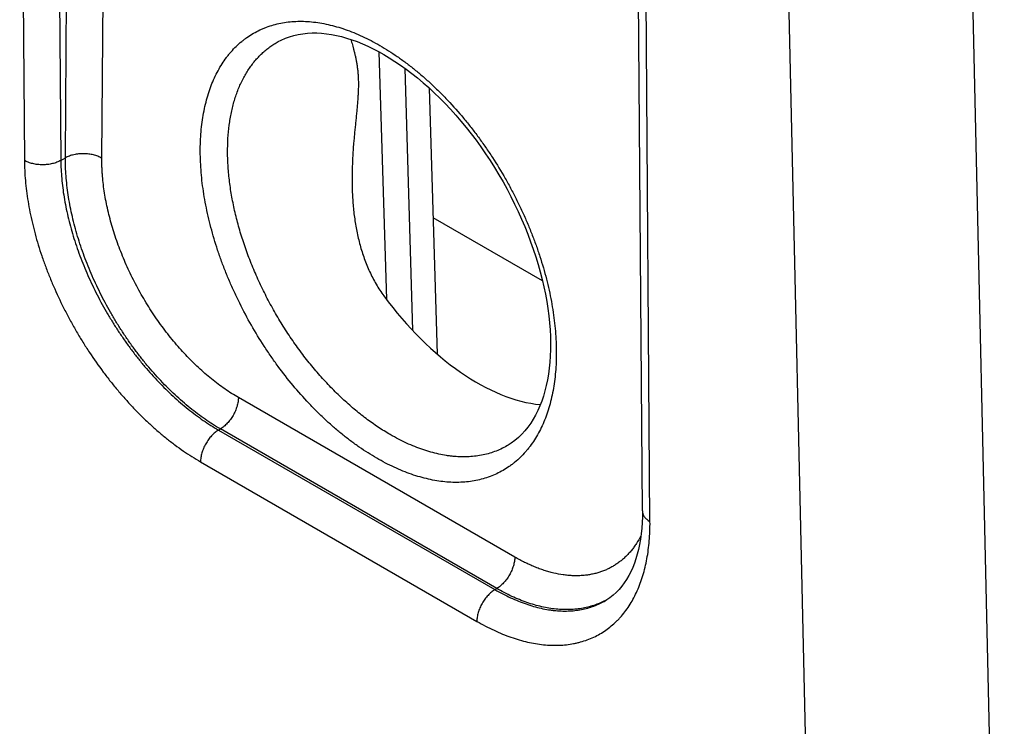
# Model space of a CAD drawing. Header units: inches. Extents: x 0 to 34, y 0 to 22.
# Tile 47 of 78: x 24.16 to 24.918, y 15.264 to 15.807. Entities that reach past the tile are written whole.
import ezdxf

# ---------------------------------------------------------------- set-up
doc = ezdxf.new("R2010")
doc.units = ezdxf.units.IN
doc.header["$LTSCALE"] = 1.87
doc.header["$MEASUREMENT"] = 0
doc.layers.get('0').update_dxf_attribs({"linetype": 'CONTINUOUS'})

msp = doc.modelspace()

# ---------------------------------------------------------------- linework, layer by layer
at = {"color": 7, "linetype": 'CONTINUOUS'}
for p, q in [((24.15995, 16.16688), (24.16357, 15.69914)), ((24.18799, 16.16688), (24.1916, 15.69915)), ((24.19512, 15.70118), (24.19849, 16.14079)), ((24.22316, 15.70089), (24.22652, 16.1405)), ((24.63911, 15.42935), (24.63562, 15.89701)), ((24.64496, 15.42119), (24.64147, 15.88886)), ((24.75162, 15.82526), (24.77611, 14.74003)), ((24.89306, 15.8259), (24.9176, 14.73917)), ((24.43641, 15.7828), (24.44217, 15.5922)), ((24.45623, 15.77021), (24.46234, 15.56827)), ((24.47502, 15.75488), (24.48121, 15.55015)), ((24.1916, 15.69915), (24.19512, 15.70118)), ((24.56224, 15.60646), (24.47803, 15.65508)), ((24.54091, 15.39388), (24.32826, 15.51667)), ((24.31298, 15.49166), (24.31437, 15.49246)), ((24.31298, 15.49166), (24.52568, 15.36885)), ((24.52702, 15.36968), (24.31437, 15.49246)), ((24.53595, 15.48013), (24.53593, 15.48012)), ((24.29909, 15.46717), (24.51178, 15.34436)), ((24.52568, 15.36885), (24.52702, 15.36968)), ((24.61169, 15.36102), (24.6117, 15.36103))]:
    msp.add_line(p, q, dxfattribs=at)
for points in [[(24.35893, 15.79061), (24.36125, 15.7918), (24.36441, 15.7932), (24.36765, 15.79439), (24.37096, 15.79536), (24.37436, 15.79613), (24.37782, 15.7967), (24.38134, 15.79707), (24.38493, 15.79725), (24.38857, 15.79724), (24.39226, 15.79704), (24.396, 15.79666), (24.39981, 15.7961), (24.40366, 15.79536), (24.40757, 15.79444), (24.41153, 15.79333), (24.41553, 15.79205), (24.41958, 15.79059), (24.42367, 15.78894), (24.4278, 15.78712), (24.43195, 15.78512), (24.43613, 15.78295), (24.4402, 15.78068)], [(24.4402, 15.78068), (24.44437, 15.77819), (24.4487, 15.77543), (24.45305, 15.77249), (24.45739, 15.76938), (24.46173, 15.76609), (24.46606, 15.76263), (24.47037, 15.75901), (24.47466, 15.75522), (24.47891, 15.75127), (24.48313, 15.74717), (24.4873, 15.74293), (24.49142, 15.73854), (24.49549, 15.73401), (24.4995, 15.72935), (24.50343, 15.72457), (24.5073, 15.71967), (24.51108, 15.71465), (24.51478, 15.70953), (24.5184, 15.70431), (24.52192, 15.699), (24.52533, 15.6936), (24.52865, 15.68813), (24.53186, 15.68258), (24.53495, 15.67697), (24.53793, 15.67131), (24.54078, 15.6656), (24.54351, 15.65985), (24.54612, 15.65406), (24.54859, 15.64826), (24.55093, 15.64243), (24.55313, 15.63659), (24.55519, 15.63076), (24.55711, 15.62493), (24.55888, 15.61912), (24.5605, 15.61333), (24.56198, 15.60758), (24.56331, 15.60187), (24.56448, 15.59621), (24.56551, 15.59061), (24.56638, 15.58507), (24.5671, 15.5796), (24.56767, 15.57421), (24.56809, 15.5689), (24.56835, 15.56367), (24.56847, 15.55855), (24.56844, 15.55352), (24.56826, 15.54861), (24.56793, 15.54382), (24.56746, 15.53915), (24.56684, 15.53461), (24.56609, 15.5302), (24.56519, 15.52592), (24.56416, 15.52177), (24.56299, 15.51777), (24.56169, 15.51391), (24.56025, 15.51021), (24.55868, 15.50664), (24.55697, 15.50322), (24.55513, 15.49995), (24.55315, 15.49684), (24.55103, 15.49388), (24.54876, 15.49107), (24.54634, 15.48843), (24.54376, 15.48595), (24.54105, 15.48366), (24.53819, 15.48157), (24.53593, 15.48012)], [(24.63911, 15.42935), (24.63907, 15.42489), (24.63891, 15.4204), (24.63861, 15.41602), (24.63818, 15.41178), (24.63762, 15.40766), (24.63693, 15.40367), (24.63611, 15.39981), (24.63517, 15.39609), (24.63411, 15.39251), (24.63293, 15.38907), (24.63163, 15.38578), (24.63021, 15.38264), (24.62867, 15.37963), (24.627, 15.37674), (24.62519, 15.374), (24.62324, 15.37139), (24.62115, 15.36893), (24.61891, 15.36663), (24.61651, 15.36449), (24.61394, 15.36251), (24.6117, 15.36103)]]:
    msp.add_lwpolyline(points, dxfattribs=at)
msp.add_arc((24.5836, 15.41129), 0.05752, 299.19945, 300.4401, dxfattribs=at)
msp.add_ellipse((24.50977, 15.67143), major_axis=(-0.09085, 0.15208), ratio=0.567168, start_param=1.74117, end_param=2.748436, dxfattribs=at)
for points, knots in [([(24.4347, 15.46996), (24.43243, 15.47127), (24.4279, 15.47402), (24.4212, 15.47847), (24.41454, 15.48328), (24.40793, 15.48844), (24.40138, 15.49394), (24.39492, 15.49976), (24.38856, 15.50589), (24.38018, 15.51451), (24.37005, 15.52598), (24.36055, 15.53815), (24.35329, 15.54832), (24.34627, 15.55881), (24.33804, 15.57232), (24.33059, 15.58629), (24.32513, 15.59768), (24.32131, 15.60628), (24.31776, 15.61494), (24.3145, 15.62364), (24.31153, 15.63234), (24.30886, 15.64104), (24.30649, 15.64971), (24.30444, 15.65832), (24.3027, 15.66687), (24.30128, 15.67533), (24.30019, 15.68367), (24.29942, 15.69188), (24.29898, 15.69994), (24.29887, 15.70783), (24.29909, 15.71553), (24.29964, 15.72302), (24.30051, 15.73029), (24.30172, 15.73731), (24.30324, 15.74407), (24.30509, 15.75056), (24.30725, 15.75675), (24.30972, 15.76264), (24.3125, 15.7682), (24.31558, 15.77343), (24.3184, 15.77752), (24.32079, 15.78061), (24.32326, 15.78355), (24.32652, 15.78699), (24.33002, 15.79014), (24.33294, 15.79246), (24.33594, 15.79464), (24.33985, 15.79712), (24.34395, 15.79926), (24.34733, 15.80076), (24.35079, 15.80213), (24.35526, 15.80359), (24.36081, 15.8049), (24.36653, 15.80579), (24.37242, 15.80625), (24.37846, 15.80629), (24.38464, 15.80589), (24.39094, 15.80507), (24.39735, 15.80382), (24.40385, 15.80215), (24.41043, 15.80007), (24.41706, 15.79757), (24.42374, 15.79467), (24.43045, 15.79136), (24.43488, 15.78893), (24.43709, 15.78765)], [0, 0, 0, 0, 0.01604, 0.032455, 0.049231, 0.066353, 0.083803, 0.10156, 0.119603, 0.137908, 0.175195, 0.213211, 0.232423, 0.251729, 0.290501, 0.329283, 0.348603, 0.367834, 0.386945, 0.405908, 0.424692, 0.443272, 0.461621, 0.479711, 0.49752, 0.515026, 0.532208, 0.549047, 0.565527, 0.581634, 0.597357, 0.612689, 0.627624, 0.642162, 0.656304, 0.670058, 0.683437, 0.696454, 0.709132, 0.721498, 0.733583, 0.739532, 0.745425, 0.757062, 0.768541, 0.774238, 0.779913, 0.791226, 0.802533, 0.808203, 0.813892, 0.825348, 0.836953, 0.848753, 0.860791, 0.873105, 0.885725, 0.898681, 0.911993, 0.92568, 0.939753, 0.95422, 0.969084, 0.984346, 1, 1, 1, 1]), ([(24.44512, 15.48812), (24.44195, 15.48995), (24.43561, 15.49389), (24.42633, 15.50047), (24.41717, 15.50778), (24.40816, 15.51578), (24.39936, 15.52443), (24.39082, 15.53368), (24.38258, 15.54348), (24.37469, 15.55378), (24.36719, 15.56452), (24.36012, 15.57565), (24.35352, 15.5871), (24.34743, 15.5988), (24.34188, 15.6107), (24.3369, 15.62274), (24.33251, 15.63484), (24.32875, 15.64694), (24.32562, 15.65897), (24.32316, 15.67087), (24.32137, 15.68257), (24.32026, 15.69402), (24.31983, 15.70514), (24.3201, 15.71588), (24.32106, 15.72617), (24.3227, 15.73597), (24.32502, 15.74523), (24.32801, 15.75388), (24.33107, 15.76062), (24.33384, 15.76564), (24.33605, 15.7692), (24.33842, 15.77257), (24.34093, 15.77575), (24.34359, 15.77874), (24.34639, 15.78153), (24.34932, 15.78412), (24.35239, 15.7865), (24.35559, 15.78868), (24.35781, 15.78999), (24.35893, 15.79061)], [0, 0, 0, 0, 0.030632, 0.062318, 0.094992, 0.128574, 0.16297, 0.198076, 0.23378, 0.269962, 0.306495, 0.34325, 0.380095, 0.416896, 0.453521, 0.48984, 0.525724, 0.561052, 0.595708, 0.629586, 0.662586, 0.694625, 0.725631, 0.755551, 0.784347, 0.812006, 0.83854, 0.863986, 0.888413, 0.90028, 0.911932, 0.923389, 0.93467, 0.945797, 0.956793, 0.967685, 0.978498, 0.98926, 1, 1, 1, 1]), ([(24.41481, 15.79229), (24.415, 15.79161), (24.41538, 15.79022), (24.41598, 15.78808), (24.41659, 15.78586), (24.41721, 15.78353), (24.41782, 15.78109), (24.41841, 15.77852), (24.41896, 15.77582), (24.41946, 15.77297), (24.41988, 15.76996), (24.42021, 15.76679), (24.42045, 15.76346), (24.42057, 15.75997), (24.42057, 15.75634), (24.42047, 15.75259), (24.42027, 15.74873), (24.42, 15.74478), (24.41966, 15.74076), (24.41928, 15.73669), (24.41886, 15.73258), (24.41844, 15.72842), (24.41801, 15.72424), (24.4176, 15.72003), (24.41721, 15.71581), (24.41672, 15.71014), (24.41621, 15.70303), (24.4158, 15.69446), (24.41562, 15.68587), (24.41569, 15.68014), (24.41578, 15.67727)], [0, 0, 0, 0, 0.018359, 0.037471, 0.057384, 0.078155, 0.09985, 0.122545, 0.146323, 0.171272, 0.197472, 0.224982, 0.253824, 0.283971, 0.315343, 0.347811, 0.381225, 0.415423, 0.450259, 0.485603, 0.521347, 0.557407, 0.593715, 0.630218, 0.666875, 0.703654, 0.777477, 0.851539, 0.925737, 1, 1, 1, 1]), ([(24.43709, 15.78765), (24.43936, 15.78634), (24.44389, 15.7836), (24.45059, 15.77915), (24.45725, 15.77434), (24.46386, 15.76918), (24.47041, 15.76368), (24.47687, 15.75786), (24.48323, 15.75173), (24.49161, 15.74311), (24.49967, 15.73398), (24.50739, 15.72441), (24.51303, 15.71696), (24.51849, 15.7093), (24.52552, 15.69881), (24.5321, 15.688), (24.53822, 15.67691), (24.54257, 15.66847), (24.54666, 15.65994), (24.55048, 15.65134), (24.55403, 15.64268), (24.55729, 15.63398), (24.56026, 15.62528), (24.56293, 15.61658), (24.5653, 15.60791), (24.56735, 15.59929), (24.56909, 15.59075), (24.57051, 15.58229), (24.5716, 15.57395), (24.57237, 15.56574), (24.57281, 15.55768), (24.57292, 15.54979), (24.5727, 15.54209), (24.57215, 15.5346), (24.57128, 15.52733), (24.57007, 15.52031), (24.56855, 15.51355), (24.5667, 15.50706), (24.56454, 15.50087), (24.56207, 15.49498), (24.55929, 15.48942), (24.55621, 15.48419), (24.55339, 15.48009), (24.551, 15.47701), (24.54853, 15.47407), (24.54527, 15.47063), (24.54177, 15.46748), (24.53884, 15.46516), (24.53585, 15.46298), (24.53194, 15.4605), (24.52702, 15.45793), (24.52188, 15.45577), (24.51653, 15.45403), (24.51098, 15.45272), (24.50526, 15.45183), (24.49937, 15.45137), (24.49332, 15.45133), (24.48715, 15.45173), (24.48085, 15.45255), (24.47444, 15.4538), (24.46794, 15.45547), (24.46136, 15.45755), (24.45473, 15.46005), (24.44805, 15.46295), (24.44134, 15.46625), (24.43691, 15.46869), (24.4347, 15.46996)], [0, 0, 0, 0, 0.01604, 0.032454, 0.049231, 0.066353, 0.083803, 0.10156, 0.119602, 0.137907, 0.175194, 0.194127, 0.213214, 0.232426, 0.251732, 0.290503, 0.30991, 0.329289, 0.348609, 0.36784, 0.386951, 0.405913, 0.424698, 0.443278, 0.461626, 0.479716, 0.497526, 0.515032, 0.532213, 0.549052, 0.565532, 0.581639, 0.597362, 0.612693, 0.627629, 0.642166, 0.656308, 0.670063, 0.683441, 0.696458, 0.709137, 0.721502, 0.733587, 0.739536, 0.745429, 0.757066, 0.768545, 0.774241, 0.779917, 0.791229, 0.802537, 0.813893, 0.825349, 0.836954, 0.848754, 0.860792, 0.873105, 0.885726, 0.898682, 0.911994, 0.92568, 0.939753, 0.95422, 0.969084, 0.984346, 1, 1, 1, 1]), ([(24.1916, 15.69914), (24.19112, 15.69887), (24.19013, 15.69836), (24.18855, 15.6977), (24.18687, 15.69713), (24.18511, 15.69665), (24.18328, 15.69627), (24.18139, 15.696), (24.17947, 15.69584), (24.17753, 15.69579), (24.1756, 15.69584), (24.17368, 15.696), (24.17181, 15.69627), (24.16998, 15.69665), (24.16823, 15.69712), (24.16657, 15.6977), (24.16502, 15.69836), (24.16403, 15.69887), (24.16357, 15.69914)], [0, 0, 0, 0, 0.056387, 0.115175, 0.17612, 0.238927, 0.30326, 0.36875, 0.435005, 0.501617, 0.568173, 0.634259, 0.699472, 0.763426, 0.825759, 0.886144, 0.9443, 1, 1, 1, 1]), ([(24.16357, 15.69914), (24.16359, 15.69659), (24.16374, 15.69141), (24.16428, 15.68357), (24.16515, 15.67558), (24.16634, 15.66746), (24.16784, 15.65924), (24.16966, 15.65092), (24.17179, 15.64253), (24.17421, 15.63409), (24.17694, 15.62562), (24.17996, 15.61714), (24.18326, 15.60868), (24.18804, 15.59739), (24.19334, 15.58626), (24.19913, 15.57532), (24.20372, 15.56721), (24.20853, 15.55923), (24.21522, 15.54881), (24.22232, 15.53871), (24.22981, 15.529), (24.23557, 15.52195), (24.24148, 15.51514), (24.24753, 15.50859), (24.2537, 15.50232), (24.25998, 15.49632), (24.26634, 15.49063), (24.27279, 15.48526), (24.27929, 15.48021), (24.28584, 15.4755), (24.29242, 15.47115), (24.29686, 15.46845), (24.29909, 15.46717)], [0, 0, 0, 0, 0.027501, 0.05566, 0.084455, 0.113857, 0.143835, 0.174352, 0.20537, 0.236846, 0.268737, 0.300996, 0.333575, 0.366423, 0.432715, 0.46606, 0.499463, 0.532871, 0.56623, 0.632578, 0.665467, 0.698096, 0.730413, 0.762371, 0.793922, 0.825022, 0.855629, 0.885703, 0.915207, 0.94411, 0.972382, 1, 1, 1, 1]), ([(24.1916, 15.69915), (24.19163, 15.69451), (24.19199, 15.68748), (24.193, 15.67806), (24.19406, 15.67079), (24.1954, 15.66343), (24.19703, 15.65598), (24.19893, 15.64848), (24.2011, 15.64092), (24.20354, 15.63335), (24.20624, 15.62576), (24.20919, 15.61818), (24.21239, 15.61064), (24.21583, 15.60313), (24.21951, 15.5957), (24.2234, 15.58834), (24.22751, 15.58109), (24.23182, 15.57395), (24.23633, 15.56695), (24.24101, 15.5601), (24.24587, 15.55341), (24.25089, 15.54691), (24.25605, 15.54061), (24.26135, 15.53453), (24.26677, 15.52867), (24.2723, 15.52306), (24.27792, 15.51771), (24.28363, 15.51262), (24.28941, 15.50782), (24.29524, 15.50331), (24.30298, 15.49776), (24.30895, 15.49398), (24.31298, 15.49166)], [0, 0, 0, 0, 0.05566, 0.084457, 0.11386, 0.143836, 0.17435, 0.205364, 0.236835, 0.26872, 0.300972, 0.333544, 0.366384, 0.399443, 0.432668, 0.466005, 0.499402, 0.532803, 0.566156, 0.599406, 0.632501, 0.665388, 0.698015, 0.730332, 0.762292, 0.793846, 0.824952, 0.855566, 0.885649, 0.915166, 0.944084, 1, 1, 1, 1]), ([(24.31437, 15.49246), (24.31035, 15.49479), (24.3044, 15.49859), (24.29671, 15.50416), (24.29092, 15.5087), (24.28518, 15.51352), (24.27952, 15.51864), (24.27394, 15.52402), (24.26847, 15.52966), (24.2631, 15.53555), (24.25786, 15.54167), (24.25276, 15.54801), (24.2478, 15.55454), (24.24301, 15.56127), (24.23839, 15.56816), (24.23396, 15.5752), (24.22972, 15.58238), (24.22569, 15.58968), (24.22187, 15.59708), (24.21828, 15.60456), (24.21492, 15.61211), (24.2118, 15.6197), (24.20892, 15.62732), (24.20631, 15.63496), (24.20395, 15.64258), (24.20187, 15.65018), (24.20005, 15.65774), (24.19851, 15.66523), (24.19725, 15.67264), (24.19628, 15.67995), (24.19537, 15.68944), (24.1951, 15.69652), (24.19512, 15.70118)], [0, 0, 0, 0, 0.055762, 0.084598, 0.114032, 0.144033, 0.174565, 0.205591, 0.237069, 0.268955, 0.301203, 0.333767, 0.366596, 0.399641, 0.432848, 0.466165, 0.49954, 0.532919, 0.566249, 0.599476, 0.632548, 0.665412, 0.698018, 0.730317, 0.76226, 0.793802, 0.824898, 0.855507, 0.88559, 0.915112, 0.944041, 1, 1, 1, 1]), ([(24.22316, 15.70089), (24.22269, 15.70116), (24.22171, 15.70168), (24.22015, 15.70235), (24.21849, 15.70292), (24.21674, 15.70341), (24.21491, 15.7038), (24.21304, 15.70408), (24.21112, 15.70426), (24.20919, 15.70434), (24.20725, 15.7043), (24.20533, 15.70416), (24.20345, 15.70391), (24.20161, 15.70356), (24.19985, 15.70311), (24.19817, 15.70257), (24.19659, 15.70193), (24.1956, 15.70144), (24.19512, 15.70118)], [0, 0, 0, 0, 0.055795, 0.11408, 0.174617, 0.237111, 0.301226, 0.366589, 0.432804, 0.49946, 0.566134, 0.632405, 0.697861, 0.762102, 0.824755, 0.885479, 0.943975, 1, 1, 1, 1]), ([(24.32826, 15.51667), (24.32651, 15.51768), (24.323, 15.51981), (24.31781, 15.52325), (24.31265, 15.52698), (24.30753, 15.53097), (24.30247, 15.53523), (24.29746, 15.53973), (24.29254, 15.54448), (24.2877, 15.54946), (24.28296, 15.55465), (24.27677, 15.56188), (24.27085, 15.56946), (24.26523, 15.57734), (24.2598, 15.58546), (24.2547, 15.59383), (24.24996, 15.60242), (24.2466, 15.60895), (24.24343, 15.61556), (24.24047, 15.62222), (24.23773, 15.62892), (24.2352, 15.63566), (24.23291, 15.6424), (24.23084, 15.64913), (24.22901, 15.65584), (24.22742, 15.66251), (24.22607, 15.66913), (24.22498, 15.67568), (24.22413, 15.68214), (24.22363, 15.68746), (24.22336, 15.69167), (24.22323, 15.69477), (24.22315, 15.69784), (24.22315, 15.69988), (24.22316, 15.70089)], [0, 0, 0, 0, 0.027579, 0.0558, 0.084643, 0.114082, 0.144083, 0.174614, 0.205635, 0.237107, 0.268984, 0.301223, 0.366586, 0.399617, 0.432811, 0.499471, 0.532838, 0.566156, 0.599373, 0.632435, 0.665292, 0.697893, 0.730189, 0.762131, 0.793675, 0.824776, 0.855393, 0.885488, 0.915026, 0.943974, 0.958219, 0.972306, 0.986234, 1, 1, 1, 1]), ([(24.41578, 15.67727), (24.41589, 15.67362), (24.41628, 15.66633), (24.41743, 15.65543), (24.41922, 15.64464), (24.4217, 15.634), (24.42496, 15.62359), (24.42837, 15.61517), (24.43155, 15.60866), (24.43417, 15.6039), (24.43703, 15.59929), (24.43909, 15.59631), (24.44017, 15.59486)], [0, 0, 0, 0, 0.125597, 0.25111, 0.376461, 0.501595, 0.626483, 0.751129, 0.813391, 0.875615, 0.937812, 1, 1, 1, 1]), ([(24.32826, 15.51667), (24.32826, 15.51613), (24.3282, 15.51502), (24.32799, 15.51335), (24.32765, 15.51163), (24.32719, 15.50988), (24.3266, 15.50812), (24.3259, 15.50637), (24.32509, 15.50463), (24.32418, 15.50294), (24.32318, 15.50129), (24.32209, 15.49972), (24.32093, 15.49823), (24.3197, 15.49683), (24.31842, 15.49554), (24.31711, 15.49438), (24.31576, 15.49335), (24.31483, 15.49274), (24.31437, 15.49246)], [0, 0, 0, 0, 0.055928, 0.114297, 0.174873, 0.237366, 0.301446, 0.366749, 0.432887, 0.499457, 0.566045, 0.63224, 0.697636, 0.761844, 0.824496, 0.885259, 0.94384, 1, 1, 1, 1]), ([(24.31298, 15.49166), (24.31251, 15.49138), (24.31157, 15.49076), (24.31021, 15.48971), (24.30888, 15.48853), (24.30759, 15.48723), (24.30636, 15.48581), (24.30519, 15.48429), (24.30409, 15.4827), (24.30308, 15.48103), (24.30217, 15.47931), (24.30136, 15.47755), (24.30067, 15.47578), (24.30009, 15.474), (24.29964, 15.47224), (24.29932, 15.4705), (24.29912, 15.46882), (24.29908, 15.46771), (24.29909, 15.46717)], [0, 0, 0, 0, 0.056255, 0.11496, 0.175869, 0.23868, 0.303049, 0.368601, 0.434934, 0.501633, 0.568275, 0.634439, 0.699711, 0.763697, 0.826028, 0.886371, 0.944439, 1, 1, 1, 1]), ([(24.53593, 15.48012), (24.53445, 15.47923), (24.53141, 15.47755), (24.52663, 15.47544), (24.52165, 15.47373), (24.51649, 15.47241), (24.51115, 15.47151), (24.50566, 15.47101), (24.50001, 15.47091), (24.49523, 15.47118), (24.49135, 15.47158), (24.48738, 15.47213), (24.48235, 15.47308), (24.47626, 15.47461), (24.4701, 15.47654), (24.46389, 15.47885), (24.45763, 15.48156), (24.45134, 15.48465), (24.44719, 15.48692), (24.44512, 15.48812)], [0, 0, 0, 0, 0.05428, 0.108732, 0.163613, 0.219171, 0.275638, 0.333226, 0.392124, 0.452498, 0.483286, 0.514493, 0.578206, 0.643732, 0.711135, 0.780455, 0.851709, 0.924898, 1, 1, 1, 1]), ([(24.63911, 15.42935), (24.63911, 15.42916), (24.63913, 15.42878), (24.6392, 15.42821), (24.63933, 15.42765), (24.63955, 15.42689), (24.63996, 15.42596), (24.64063, 15.42489), (24.64148, 15.42387), (24.64249, 15.4229), (24.64366, 15.42199), (24.64451, 15.42145), (24.64496, 15.42119)], [0, 0, 0, 0, 0.054155, 0.10856, 0.16346, 0.219086, 0.33329, 0.452753, 0.578596, 0.711554, 0.852003, 1, 1, 1, 1]), ([(24.51178, 15.34436), (24.51396, 15.3431), (24.51829, 15.34072), (24.52486, 15.33747), (24.5314, 15.33462), (24.53789, 15.33216), (24.54431, 15.3301), (24.55065, 15.32844), (24.5569, 15.3272), (24.56304, 15.32637), (24.56905, 15.32595), (24.57493, 15.32595), (24.58065, 15.32637), (24.5853, 15.32707), (24.58892, 15.32784), (24.59245, 15.32874), (24.59675, 15.33012), (24.60172, 15.33219), (24.60647, 15.33466), (24.61099, 15.33753), (24.61526, 15.3408), (24.6186, 15.34382), (24.62114, 15.34642), (24.62361, 15.34917), (24.62653, 15.35283), (24.62973, 15.35756), (24.63264, 15.36263), (24.63526, 15.36803), (24.63758, 15.37374), (24.63959, 15.37975), (24.64129, 15.38604), (24.64268, 15.39261), (24.64374, 15.39943), (24.64449, 15.40649), (24.64491, 15.41377), (24.64498, 15.4187), (24.64496, 15.42119)], [0, 0, 0, 0, 0.037822, 0.074677, 0.110551, 0.145441, 0.179354, 0.212303, 0.244318, 0.275439, 0.305717, 0.335214, 0.364011, 0.392198, 0.406097, 0.419882, 0.447165, 0.474175, 0.501042, 0.527896, 0.55487, 0.582093, 0.59584, 0.609696, 0.637781, 0.666458, 0.69582, 0.725949, 0.756911, 0.788758, 0.821534, 0.855269, 0.88998, 0.925675, 0.962352, 1, 1, 1, 1]), ([(24.63799, 15.41024), (24.63694, 15.40821), (24.63523, 15.40527), (24.63268, 15.40157), (24.63066, 15.39897), (24.62853, 15.39652), (24.62629, 15.39423), (24.62394, 15.39209), (24.62149, 15.39011), (24.61893, 15.38829), (24.61627, 15.38664), (24.61352, 15.38515), (24.61068, 15.38383), (24.60775, 15.38269), (24.60473, 15.38171), (24.60163, 15.38091), (24.59846, 15.38029), (24.59521, 15.37983), (24.5919, 15.37956), (24.58853, 15.37946), (24.58509, 15.37953), (24.5816, 15.37978), (24.57683, 15.38036), (24.57201, 15.38128), (24.56717, 15.38253), (24.56348, 15.38365), (24.55975, 15.38494), (24.556, 15.3864), (24.55224, 15.38803), (24.54846, 15.38982), (24.54467, 15.39177), (24.54217, 15.39316), (24.54091, 15.39388)], [0, 0, 0, 0, 0.061232, 0.09109, 0.120498, 0.149509, 0.178181, 0.206574, 0.234752, 0.262781, 0.290729, 0.318666, 0.346662, 0.374785, 0.403103, 0.43168, 0.460578, 0.489855, 0.519565, 0.549758, 0.58048, 0.611769, 0.643659, 0.709345, 0.743203, 0.777756, 0.813013, 0.848983, 0.885669, 0.923072, 0.961186, 1, 1, 1, 1]), ([(24.54091, 15.39388), (24.54091, 15.39334), (24.54085, 15.39224), (24.54064, 15.39056), (24.5403, 15.38884), (24.53984, 15.3871), (24.53925, 15.38534), (24.53855, 15.38358), (24.53774, 15.38185), (24.53683, 15.38016), (24.53583, 15.37851), (24.53474, 15.37694), (24.53358, 15.37545), (24.53235, 15.37405), (24.53107, 15.37276), (24.52976, 15.3716), (24.52841, 15.37056), (24.52748, 15.36996), (24.52702, 15.36968)], [0, 0, 0, 0, 0.055928, 0.114297, 0.174873, 0.237366, 0.301446, 0.366749, 0.432887, 0.499457, 0.566045, 0.63224, 0.697636, 0.761844, 0.824496, 0.885259, 0.94384, 1, 1, 1, 1]), ([(24.52568, 15.36885), (24.52521, 15.36857), (24.52427, 15.36795), (24.52291, 15.3669), (24.52158, 15.36572), (24.52029, 15.36442), (24.51906, 15.363), (24.51788, 15.36148), (24.51679, 15.35989), (24.51578, 15.35822), (24.51487, 15.3565), (24.51406, 15.35475), (24.51337, 15.35297), (24.51279, 15.35119), (24.51234, 15.34943), (24.51201, 15.34769), (24.51182, 15.34601), (24.51178, 15.3449), (24.51178, 15.34436)], [0, 0, 0, 0, 0.056255, 0.11496, 0.175869, 0.23868, 0.303049, 0.368601, 0.434934, 0.501633, 0.568275, 0.634439, 0.699711, 0.763697, 0.826028, 0.886371, 0.944439, 1, 1, 1, 1]), ([(24.52568, 15.36885), (24.52766, 15.3677), (24.53162, 15.36552), (24.53761, 15.36256), (24.54358, 15.35996), (24.5495, 15.35773), (24.55536, 15.35587), (24.56114, 15.3544), (24.56592, 15.35348), (24.56969, 15.35295), (24.57336, 15.35255), (24.57789, 15.35229), (24.58323, 15.35237), (24.58842, 15.35283), (24.59345, 15.35369), (24.59831, 15.35494), (24.60298, 15.35657), (24.60746, 15.35858), (24.61031, 15.36017), (24.61169, 15.36102)], [0, 0, 0, 0, 0.075725, 0.149462, 0.221185, 0.29089, 0.358589, 0.424321, 0.488146, 0.519374, 0.55016, 0.610459, 0.669194, 0.726534, 0.782675, 0.83784, 0.892273, 0.946235, 1, 1, 1, 1]), ([(24.61167, 15.36108), (24.61027, 15.36029), (24.6074, 15.35884), (24.60291, 15.35703), (24.59824, 15.35557), (24.5934, 15.35447), (24.58842, 15.35374), (24.58328, 15.35338), (24.57802, 15.35339), (24.57265, 15.35376), (24.56716, 15.3545), (24.56159, 15.35561), (24.55593, 15.35707), (24.55021, 15.35889), (24.54444, 15.36107), (24.53659, 15.36448), (24.53082, 15.36749), (24.52702, 15.36968)], [0, 0, 0, 0, 0.054035, 0.108349, 0.163184, 0.21877, 0.275319, 0.333026, 0.392062, 0.452577, 0.514693, 0.578513, 0.644113, 0.711549, 0.780853, 0.852041, 1, 1, 1, 1])]:
    msp.add_open_spline(points, degree=3, knots=knots, dxfattribs=at)

doc.saveas('drawing.dxf')
